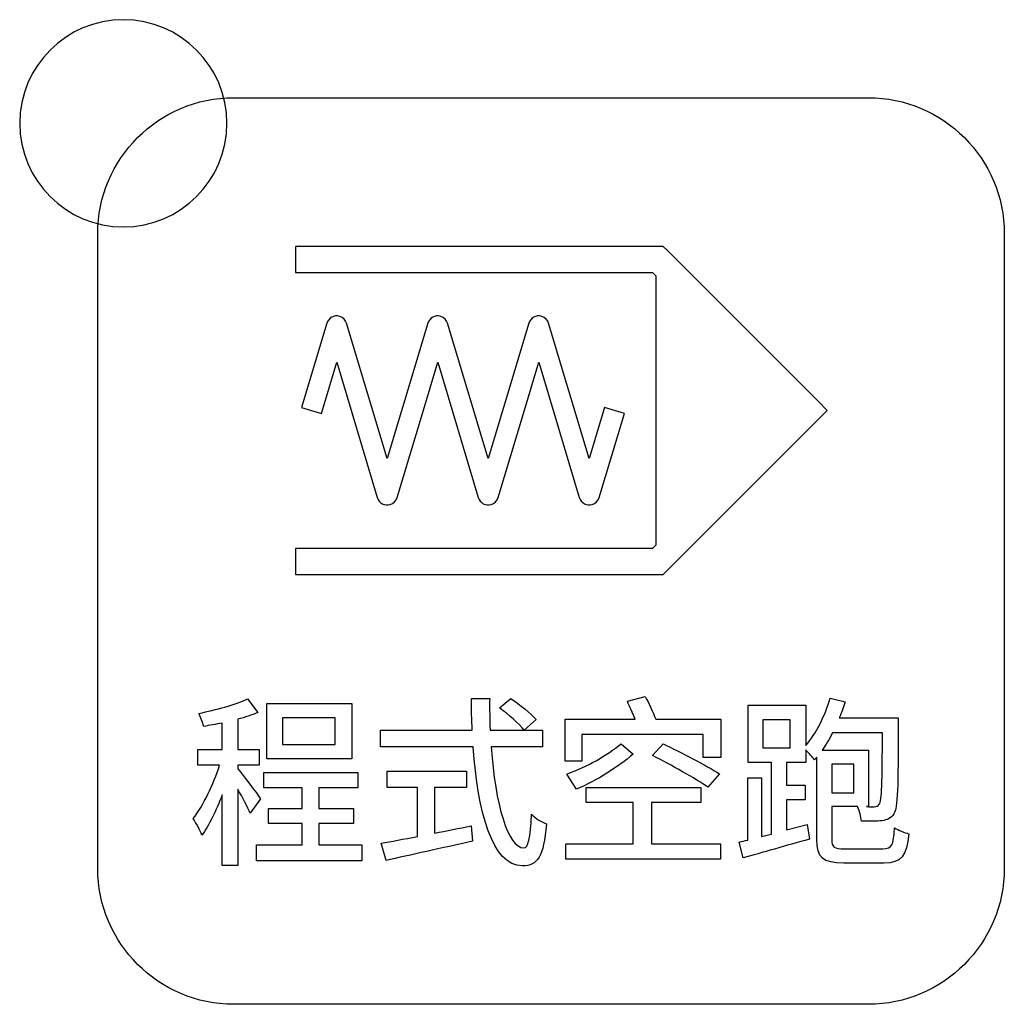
# Model space of a CAD drawing. Header units: millimetres. Extents: x 7143 to 9546, y -1575 to -869.
# Tile 36 of 94: x 7447 to 7466, y -1289 to -1270. Entities that reach past the tile are written whole.
import ezdxf

# ---------------------------------------------------------------- set-up
doc = ezdxf.new("R2010")
doc.units = ezdxf.units.MM
doc.header["$LTSCALE"] = 3

msp = doc.modelspace()

# ---------------------------------------------------------------- linework, layer by layer
at = {"linetype": 'Continuous', "lineweight": 30}
for points, knots in [([(7448.918, -1270.093), (7450.022, -1270.093), (7450.918, -1270.988), (7450.918, -1272.093), (7450.918, -1272.093), (7450.918, -1273.197), (7450.022, -1274.093), (7448.918, -1274.093), (7448.918, -1274.093), (7447.813, -1274.093), (7446.918, -1273.197), (7446.918, -1272.093), (7446.918, -1272.093), (7446.918, -1270.988), (7447.813, -1270.093), (7448.918, -1270.093)], [0, 0, 0, 0, 0.2, 0.2, 0.2, 0.2, 0.4, 0.4, 0.4, 0.4, 0.6, 0.6, 0.6, 0.6, 1, 1, 1, 1]), ([(7451.048, -1289.098), (7451.048, -1289.098), (7463.298, -1289.098), (7463.298, -1289.098), (7463.298, -1289.098), (7464.742, -1289.098), (7465.923, -1287.916), (7465.923, -1286.473), (7465.923, -1286.473), (7465.923, -1286.473), (7465.923, -1274.223), (7465.923, -1274.223), (7465.923, -1274.223), (7465.923, -1272.779), (7464.742, -1271.598), (7463.298, -1271.598), (7463.298, -1271.598), (7463.298, -1271.598), (7451.048, -1271.598), (7451.048, -1271.598), (7451.048, -1271.598), (7449.604, -1271.598), (7448.423, -1272.779), (7448.423, -1274.223), (7448.423, -1274.223), (7448.423, -1274.223), (7448.423, -1286.473), (7448.423, -1286.473), (7448.423, -1286.473), (7448.423, -1287.916), (7449.604, -1289.098), (7451.048, -1289.098)], [0, 0, 0, 0, 0.111111, 0.111111, 0.111111, 0.111111, 0.222222, 0.222222, 0.222222, 0.222222, 0.333333, 0.333333, 0.333333, 0.333333, 0.444444, 0.444444, 0.444444, 0.444444, 0.555556, 0.555556, 0.555556, 0.555556, 0.666667, 0.666667, 0.666667, 0.666667, 0.777778, 0.777778, 0.777778, 0.777778, 1, 1, 1, 1]), ([(7452.242, -1274.471), (7452.242, -1274.471), (7459.236, -1274.471), (7459.236, -1274.471), (7459.236, -1274.471), (7459.236, -1274.471), (7459.34, -1274.471), (7459.34, -1274.471), (7459.34, -1274.471), (7459.34, -1274.471), (7459.413, -1274.544), (7459.413, -1274.544), (7459.413, -1274.544), (7459.413, -1274.544), (7462.327, -1277.458), (7462.327, -1277.458), (7462.327, -1277.458), (7462.327, -1277.458), (7462.504, -1277.635), (7462.504, -1277.635), (7462.504, -1277.635), (7462.504, -1277.635), (7462.327, -1277.812), (7462.327, -1277.812), (7462.327, -1277.812), (7462.327, -1277.812), (7459.413, -1280.726), (7459.413, -1280.726), (7459.413, -1280.726), (7459.413, -1280.726), (7459.34, -1280.799), (7459.34, -1280.799), (7459.34, -1280.799), (7459.34, -1280.799), (7459.236, -1280.799), (7459.236, -1280.799), (7459.236, -1280.799), (7459.236, -1280.799), (7452.242, -1280.799), (7452.242, -1280.799), (7452.242, -1280.799), (7452.242, -1280.799), (7452.242, -1280.549), (7452.242, -1280.549), (7452.242, -1280.549), (7452.242, -1280.549), (7452.242, -1280.299), (7452.242, -1280.299), (7452.242, -1280.299), (7452.242, -1280.299), (7459.133, -1280.299), (7459.133, -1280.299), (7459.133, -1280.299), (7459.133, -1280.299), (7459.198, -1280.234), (7459.198, -1280.234), (7459.198, -1280.234), (7459.198, -1280.234), (7459.198, -1275.036), (7459.198, -1275.036), (7459.198, -1275.036), (7459.198, -1275.036), (7459.133, -1274.971), (7459.133, -1274.971), (7459.133, -1274.971), (7459.133, -1274.971), (7452.242, -1274.971), (7452.242, -1274.971), (7452.242, -1274.971), (7452.242, -1274.971), (7452.242, -1274.721), (7452.242, -1274.721), (7452.242, -1274.721), (7452.242, -1274.721), (7452.242, -1274.621), (7452.242, -1274.621), (7452.242, -1274.621), (7452.242, -1274.621), (7452.242, -1274.471), (7452.242, -1274.471)], [0, 0, 0, 0, 0.047619, 0.047619, 0.047619, 0.047619, 0.095238, 0.095238, 0.095238, 0.095238, 0.142857, 0.142857, 0.142857, 0.142857, 0.190476, 0.190476, 0.190476, 0.190476, 0.238095, 0.238095, 0.238095, 0.238095, 0.285714, 0.285714, 0.285714, 0.285714, 0.333333, 0.333333, 0.333333, 0.333333, 0.380952, 0.380952, 0.380952, 0.380952, 0.428571, 0.428571, 0.428571, 0.428571, 0.47619, 0.47619, 0.47619, 0.47619, 0.52381, 0.52381, 0.52381, 0.52381, 0.571429, 0.571429, 0.571429, 0.571429, 0.619048, 0.619048, 0.619048, 0.619048, 0.666667, 0.666667, 0.666667, 0.666667, 0.714286, 0.714286, 0.714286, 0.714286, 0.761905, 0.761905, 0.761905, 0.761905, 0.809524, 0.809524, 0.809524, 0.809524, 0.857143, 0.857143, 0.857143, 0.857143, 0.904762, 0.904762, 0.904762, 0.904762, 1, 1, 1, 1]), ([(7452.358, -1277.578), (7452.358, -1277.578), (7452.845, -1275.953), (7452.845, -1275.953), (7452.845, -1275.953), (7452.877, -1275.847), (7452.988, -1275.787), (7453.094, -1275.819), (7453.094, -1275.819), (7453.161, -1275.839), (7453.21, -1275.891), (7453.228, -1275.953), (7453.228, -1275.953), (7453.228, -1275.953), (7454.012, -1278.565), (7454.012, -1278.565), (7454.012, -1278.565), (7454.012, -1278.565), (7454.308, -1277.578), (7454.308, -1277.578), (7454.308, -1277.578), (7454.308, -1277.578), (7454.795, -1275.953), (7454.795, -1275.953), (7454.795, -1275.953), (7454.827, -1275.847), (7454.938, -1275.787), (7455.044, -1275.819), (7455.044, -1275.819), (7455.111, -1275.839), (7455.16, -1275.891), (7455.178, -1275.953), (7455.178, -1275.953), (7455.178, -1275.953), (7455.962, -1278.565), (7455.962, -1278.565), (7455.962, -1278.565), (7455.962, -1278.565), (7456.258, -1277.578), (7456.258, -1277.578), (7456.258, -1277.578), (7456.258, -1277.578), (7456.745, -1275.953), (7456.745, -1275.953), (7456.745, -1275.953), (7456.777, -1275.847), (7456.888, -1275.787), (7456.994, -1275.819), (7456.994, -1275.819), (7457.061, -1275.839), (7457.11, -1275.891), (7457.128, -1275.953), (7457.128, -1275.953), (7457.128, -1275.953), (7457.912, -1278.565), (7457.912, -1278.565), (7457.912, -1278.565), (7457.912, -1278.565), (7458.208, -1277.578), (7458.208, -1277.578), (7458.208, -1277.578), (7458.208, -1277.578), (7458.591, -1277.692), (7458.591, -1277.692), (7458.591, -1277.692), (7458.591, -1277.692), (7458.103, -1279.317), (7458.103, -1279.317), (7458.103, -1279.317), (7458.085, -1279.38), (7458.036, -1279.432), (7457.969, -1279.452), (7457.969, -1279.452), (7457.863, -1279.483), (7457.752, -1279.423), (7457.72, -1279.317), (7457.72, -1279.317), (7457.72, -1279.317), (7456.937, -1276.705), (7456.937, -1276.705), (7456.937, -1276.705), (7456.937, -1276.705), (7456.641, -1277.692), (7456.641, -1277.692), (7456.641, -1277.692), (7456.641, -1277.692), (7456.153, -1279.317), (7456.153, -1279.317), (7456.153, -1279.317), (7456.135, -1279.38), (7456.086, -1279.432), (7456.019, -1279.452), (7456.019, -1279.452), (7455.913, -1279.483), (7455.802, -1279.423), (7455.77, -1279.317), (7455.77, -1279.317), (7455.77, -1279.317), (7454.987, -1276.705), (7454.987, -1276.705), (7454.987, -1276.705), (7454.987, -1276.705), (7454.691, -1277.692), (7454.691, -1277.692), (7454.691, -1277.692), (7454.691, -1277.692), (7454.203, -1279.317), (7454.203, -1279.317), (7454.203, -1279.317), (7454.185, -1279.38), (7454.136, -1279.432), (7454.069, -1279.452), (7454.069, -1279.452), (7453.963, -1279.483), (7453.852, -1279.423), (7453.82, -1279.317), (7453.82, -1279.317), (7453.82, -1279.317), (7453.037, -1276.705), (7453.037, -1276.705), (7453.037, -1276.705), (7453.037, -1276.705), (7452.741, -1277.692), (7452.741, -1277.692), (7452.741, -1277.692), (7452.741, -1277.692), (7452.358, -1277.578), (7452.358, -1277.578)], [0, 0, 0, 0, 0.030303, 0.030303, 0.030303, 0.030303, 0.060606, 0.060606, 0.060606, 0.060606, 0.090909, 0.090909, 0.090909, 0.090909, 0.121212, 0.121212, 0.121212, 0.121212, 0.151515, 0.151515, 0.151515, 0.151515, 0.181818, 0.181818, 0.181818, 0.181818, 0.212121, 0.212121, 0.212121, 0.212121, 0.242424, 0.242424, 0.242424, 0.242424, 0.272727, 0.272727, 0.272727, 0.272727, 0.30303, 0.30303, 0.30303, 0.30303, 0.333333, 0.333333, 0.333333, 0.333333, 0.363636, 0.363636, 0.363636, 0.363636, 0.393939, 0.393939, 0.393939, 0.393939, 0.424242, 0.424242, 0.424242, 0.424242, 0.454545, 0.454545, 0.454545, 0.454545, 0.484848, 0.484848, 0.484848, 0.484848, 0.515152, 0.515152, 0.515152, 0.515152, 0.545455, 0.545455, 0.545455, 0.545455, 0.575758, 0.575758, 0.575758, 0.575758, 0.606061, 0.606061, 0.606061, 0.606061, 0.636364, 0.636364, 0.636364, 0.636364, 0.666667, 0.666667, 0.666667, 0.666667, 0.69697, 0.69697, 0.69697, 0.69697, 0.727273, 0.727273, 0.727273, 0.727273, 0.757576, 0.757576, 0.757576, 0.757576, 0.787879, 0.787879, 0.787879, 0.787879, 0.818182, 0.818182, 0.818182, 0.818182, 0.848485, 0.848485, 0.848485, 0.848485, 0.878788, 0.878788, 0.878788, 0.878788, 0.909091, 0.909091, 0.909091, 0.909091, 0.939394, 0.939394, 0.939394, 0.939394, 1, 1, 1, 1]), ([(7451.566, -1285.133), (7451.506, -1285.038), (7451.227, -1284.671), (7451.128, -1284.551), (7451.128, -1284.551), (7451.128, -1284.551), (7451.128, -1284.481), (7451.128, -1284.481), (7451.128, -1284.481), (7451.128, -1284.481), (7451.538, -1284.481), (7451.538, -1284.481), (7451.538, -1284.481), (7451.538, -1284.481), (7451.538, -1284.177), (7451.538, -1284.177), (7451.538, -1284.177), (7451.538, -1284.177), (7451.128, -1284.177), (7451.128, -1284.177), (7451.128, -1284.177), (7451.128, -1284.177), (7451.128, -1283.595), (7451.128, -1283.595), (7451.128, -1283.595), (7451.266, -1283.556), (7451.4, -1283.514), (7451.513, -1283.468), (7451.513, -1283.468), (7451.513, -1283.468), (7451.312, -1283.204), (7451.312, -1283.204), (7451.312, -1283.204), (7451.079, -1283.316), (7450.705, -1283.415), (7450.377, -1283.482), (7450.377, -1283.482), (7450.409, -1283.553), (7450.451, -1283.662), (7450.469, -1283.733), (7450.469, -1283.733), (7450.582, -1283.715), (7450.705, -1283.694), (7450.825, -1283.669), (7450.825, -1283.669), (7450.825, -1283.669), (7450.825, -1284.177), (7450.825, -1284.177), (7450.825, -1284.177), (7450.825, -1284.177), (7450.356, -1284.177), (7450.356, -1284.177), (7450.356, -1284.177), (7450.356, -1284.177), (7450.356, -1284.481), (7450.356, -1284.481), (7450.356, -1284.481), (7450.356, -1284.481), (7450.776, -1284.481), (7450.776, -1284.481), (7450.776, -1284.481), (7450.659, -1284.848), (7450.458, -1285.271), (7450.268, -1285.514), (7450.268, -1285.514), (7450.324, -1285.599), (7450.402, -1285.74), (7450.433, -1285.835), (7450.433, -1285.835), (7450.571, -1285.645), (7450.712, -1285.359), (7450.825, -1285.052), (7450.825, -1285.052), (7450.825, -1285.052), (7450.825, -1286.417), (7450.825, -1286.417), (7450.825, -1286.417), (7450.825, -1286.417), (7451.128, -1286.417), (7451.128, -1286.417), (7451.128, -1286.417), (7451.128, -1286.417), (7451.128, -1284.943), (7451.128, -1284.943), (7451.128, -1284.943), (7451.22, -1285.109), (7451.319, -1285.299), (7451.365, -1285.408), (7451.365, -1285.408), (7451.365, -1285.408), (7451.566, -1285.133), (7451.566, -1285.133)], [0, 0, 0, 0, 0.041667, 0.041667, 0.041667, 0.041667, 0.083333, 0.083333, 0.083333, 0.083333, 0.125, 0.125, 0.125, 0.125, 0.166667, 0.166667, 0.166667, 0.166667, 0.208333, 0.208333, 0.208333, 0.208333, 0.25, 0.25, 0.25, 0.25, 0.291667, 0.291667, 0.291667, 0.291667, 0.333333, 0.333333, 0.333333, 0.333333, 0.375, 0.375, 0.375, 0.375, 0.416667, 0.416667, 0.416667, 0.416667, 0.458333, 0.458333, 0.458333, 0.458333, 0.5, 0.5, 0.5, 0.5, 0.541667, 0.541667, 0.541667, 0.541667, 0.583333, 0.583333, 0.583333, 0.583333, 0.625, 0.625, 0.625, 0.625, 0.666667, 0.666667, 0.666667, 0.666667, 0.708333, 0.708333, 0.708333, 0.708333, 0.75, 0.75, 0.75, 0.75, 0.791667, 0.791667, 0.791667, 0.791667, 0.833333, 0.833333, 0.833333, 0.833333, 0.875, 0.875, 0.875, 0.875, 0.916667, 0.916667, 0.916667, 0.916667, 1, 1, 1, 1]), ([(7457.009, -1284.128), (7457.009, -1284.128), (7457.009, -1283.807), (7457.009, -1283.807), (7457.009, -1283.807), (7457.009, -1283.807), (7455.997, -1283.807), (7455.997, -1283.807), (7455.997, -1283.807), (7455.99, -1283.609), (7455.986, -1283.401), (7455.99, -1283.197), (7455.99, -1283.197), (7455.99, -1283.197), (7455.637, -1283.197), (7455.637, -1283.197), (7455.637, -1283.197), (7455.637, -1283.401), (7455.644, -1283.606), (7455.651, -1283.807), (7455.651, -1283.807), (7455.651, -1283.807), (7453.884, -1283.807), (7453.884, -1283.807), (7453.884, -1283.807), (7453.884, -1283.807), (7453.884, -1284.128), (7453.884, -1284.128), (7453.884, -1284.128), (7453.884, -1284.128), (7455.672, -1284.128), (7455.672, -1284.128), (7455.672, -1284.128), (7455.76, -1285.398), (7456.039, -1286.424), (7456.621, -1286.424), (7456.621, -1286.424), (7456.914, -1286.424), (7457.03, -1286.252), (7457.087, -1285.617), (7457.087, -1285.617), (7456.995, -1285.585), (7456.872, -1285.507), (7456.797, -1285.43), (7456.797, -1285.43), (7456.776, -1285.888), (7456.734, -1286.079), (7456.649, -1286.079), (7456.649, -1286.079), (7456.342, -1286.079), (7456.095, -1285.239), (7456.018, -1284.128), (7456.018, -1284.128), (7456.018, -1284.128), (7457.009, -1284.128), (7457.009, -1284.128)], [0, 0, 0, 0, 0.066667, 0.066667, 0.066667, 0.066667, 0.133333, 0.133333, 0.133333, 0.133333, 0.2, 0.2, 0.2, 0.2, 0.266667, 0.266667, 0.266667, 0.266667, 0.333333, 0.333333, 0.333333, 0.333333, 0.4, 0.4, 0.4, 0.4, 0.466667, 0.466667, 0.466667, 0.466667, 0.533333, 0.533333, 0.533333, 0.533333, 0.6, 0.6, 0.6, 0.6, 0.666667, 0.666667, 0.666667, 0.666667, 0.733333, 0.733333, 0.733333, 0.733333, 0.8, 0.8, 0.8, 0.8, 0.866667, 0.866667, 0.866667, 0.866667, 1, 1, 1, 1]), ([(7456.18, -1283.376), (7456.353, -1283.5), (7456.558, -1283.683), (7456.656, -1283.807), (7456.656, -1283.807), (7456.656, -1283.807), (7456.886, -1283.602), (7456.886, -1283.602), (7456.886, -1283.602), (7456.783, -1283.482), (7456.568, -1283.309), (7456.395, -1283.197), (7456.395, -1283.197), (7456.395, -1283.197), (7456.18, -1283.376), (7456.18, -1283.376)], [0, 0, 0, 0, 0.2, 0.2, 0.2, 0.2, 0.4, 0.4, 0.4, 0.4, 0.6, 0.6, 0.6, 0.6, 1, 1, 1, 1]), ([(7459.194, -1283.592), (7459.145, -1283.461), (7459.06, -1283.285), (7458.993, -1283.154), (7458.993, -1283.154), (7458.993, -1283.154), (7458.647, -1283.249), (7458.647, -1283.249), (7458.647, -1283.249), (7458.693, -1283.352), (7458.75, -1283.479), (7458.796, -1283.592), (7458.796, -1283.592), (7458.796, -1283.592), (7457.445, -1283.592), (7457.445, -1283.592), (7457.445, -1283.592), (7457.445, -1283.592), (7457.445, -1284.407), (7457.445, -1284.407), (7457.445, -1284.407), (7457.445, -1284.407), (7457.769, -1284.407), (7457.769, -1284.407), (7457.769, -1284.407), (7457.769, -1284.407), (7457.769, -1283.892), (7457.769, -1283.892), (7457.769, -1283.892), (7457.769, -1283.892), (7460.111, -1283.892), (7460.111, -1283.892), (7460.111, -1283.892), (7460.111, -1283.892), (7460.111, -1284.332), (7460.111, -1284.332), (7460.111, -1284.332), (7460.111, -1284.332), (7460.45, -1284.332), (7460.45, -1284.332), (7460.45, -1284.332), (7460.45, -1284.332), (7460.45, -1283.592), (7460.45, -1283.592), (7460.45, -1283.592), (7460.45, -1283.592), (7459.194, -1283.592), (7459.194, -1283.592)], [0, 0, 0, 0, 0.076923, 0.076923, 0.076923, 0.076923, 0.153846, 0.153846, 0.153846, 0.153846, 0.230769, 0.230769, 0.230769, 0.230769, 0.307692, 0.307692, 0.307692, 0.307692, 0.384615, 0.384615, 0.384615, 0.384615, 0.461538, 0.461538, 0.461538, 0.461538, 0.538462, 0.538462, 0.538462, 0.538462, 0.615385, 0.615385, 0.615385, 0.615385, 0.692308, 0.692308, 0.692308, 0.692308, 0.769231, 0.769231, 0.769231, 0.769231, 0.846154, 0.846154, 0.846154, 0.846154, 1, 1, 1, 1]), ([(7462.847, -1286.096), (7462.632, -1286.096), (7462.593, -1286.068), (7462.593, -1285.913), (7462.593, -1285.913), (7462.593, -1285.913), (7462.593, -1285.281), (7462.593, -1285.281), (7462.593, -1285.281), (7462.593, -1285.281), (7463.087, -1285.281), (7463.087, -1285.281), (7463.087, -1285.281), (7463.129, -1285.359), (7463.161, -1285.482), (7463.164, -1285.56), (7463.164, -1285.56), (7463.32, -1285.567), (7463.464, -1285.567), (7463.56, -1285.553), (7463.56, -1285.553), (7463.658, -1285.539), (7463.729, -1285.511), (7463.792, -1285.423), (7463.792, -1285.423), (7463.866, -1285.303), (7463.874, -1284.897), (7463.877, -1283.712), (7463.877, -1283.712), (7463.877, -1283.712), (7463.877, -1283.57), (7463.877, -1283.57), (7463.877, -1283.57), (7463.877, -1283.57), (7462.738, -1283.57), (7462.738, -1283.57), (7462.738, -1283.57), (7462.78, -1283.468), (7462.819, -1283.362), (7462.854, -1283.26), (7462.854, -1283.26), (7462.854, -1283.26), (7462.561, -1283.186), (7462.561, -1283.186), (7462.561, -1283.186), (7462.462, -1283.528), (7462.297, -1283.867), (7462.089, -1284.103), (7462.089, -1284.103), (7462.089, -1284.103), (7462.089, -1283.324), (7462.089, -1283.324), (7462.089, -1283.324), (7462.089, -1283.324), (7460.981, -1283.324), (7460.981, -1283.324), (7460.981, -1283.324), (7460.981, -1283.324), (7460.981, -1284.428), (7460.981, -1284.428), (7460.981, -1284.428), (7460.981, -1284.428), (7461.429, -1284.428), (7461.429, -1284.428), (7461.429, -1284.428), (7461.429, -1284.428), (7461.429, -1285.811), (7461.429, -1285.811), (7461.429, -1285.811), (7461.429, -1285.811), (7461.238, -1285.86), (7461.238, -1285.86), (7461.238, -1285.86), (7461.238, -1285.86), (7461.238, -1284.728), (7461.238, -1284.728), (7461.238, -1284.728), (7461.238, -1284.728), (7460.97, -1284.728), (7460.97, -1284.728), (7460.97, -1284.728), (7460.97, -1284.728), (7460.97, -1285.927), (7460.97, -1285.927), (7460.97, -1285.927), (7460.91, -1285.941), (7460.857, -1285.955), (7460.804, -1285.966), (7460.804, -1285.966), (7460.804, -1285.966), (7460.882, -1286.273), (7460.882, -1286.273), (7460.882, -1286.273), (7461.238, -1286.17), (7461.711, -1286.036), (7462.163, -1285.909), (7462.163, -1285.909), (7462.163, -1285.909), (7462.12, -1285.624), (7462.12, -1285.624), (7462.12, -1285.624), (7462.12, -1285.624), (7461.718, -1285.733), (7461.718, -1285.733), (7461.718, -1285.733), (7461.718, -1285.733), (7461.718, -1285.154), (7461.718, -1285.154), (7461.718, -1285.154), (7461.718, -1285.154), (7462.078, -1285.154), (7462.078, -1285.154), (7462.078, -1285.154), (7462.078, -1285.154), (7462.078, -1284.869), (7462.078, -1284.869), (7462.078, -1284.869), (7462.078, -1284.869), (7461.718, -1284.869), (7461.718, -1284.869), (7461.718, -1284.869), (7461.718, -1284.869), (7461.718, -1284.428), (7461.718, -1284.428), (7461.718, -1284.428), (7461.718, -1284.428), (7462.089, -1284.428), (7462.089, -1284.428), (7462.089, -1284.428), (7462.089, -1284.428), (7462.089, -1284.188), (7462.089, -1284.188), (7462.089, -1284.188), (7462.152, -1284.251), (7462.223, -1284.332), (7462.258, -1284.382), (7462.258, -1284.382), (7462.272, -1284.364), (7462.29, -1284.347), (7462.304, -1284.329), (7462.304, -1284.329), (7462.304, -1284.329), (7462.304, -1285.913), (7462.304, -1285.913), (7462.304, -1285.913), (7462.304, -1286.276), (7462.417, -1286.371), (7462.826, -1286.371), (7462.826, -1286.371), (7462.826, -1286.371), (7463.595, -1286.371), (7463.595, -1286.371), (7463.595, -1286.371), (7463.944, -1286.371), (7464.036, -1286.241), (7464.078, -1285.804), (7464.078, -1285.804), (7463.997, -1285.786), (7463.874, -1285.736), (7463.806, -1285.691), (7463.806, -1285.691), (7463.785, -1286.029), (7463.754, -1286.096), (7463.577, -1286.096), (7463.577, -1286.096), (7463.577, -1286.096), (7462.847, -1286.096), (7462.847, -1286.096)], [0, 0, 0, 0, 0.023256, 0.023256, 0.023256, 0.023256, 0.046512, 0.046512, 0.046512, 0.046512, 0.069767, 0.069767, 0.069767, 0.069767, 0.093023, 0.093023, 0.093023, 0.093023, 0.116279, 0.116279, 0.116279, 0.116279, 0.139535, 0.139535, 0.139535, 0.139535, 0.162791, 0.162791, 0.162791, 0.162791, 0.186047, 0.186047, 0.186047, 0.186047, 0.209302, 0.209302, 0.209302, 0.209302, 0.232558, 0.232558, 0.232558, 0.232558, 0.255814, 0.255814, 0.255814, 0.255814, 0.27907, 0.27907, 0.27907, 0.27907, 0.302326, 0.302326, 0.302326, 0.302326, 0.325581, 0.325581, 0.325581, 0.325581, 0.348837, 0.348837, 0.348837, 0.348837, 0.372093, 0.372093, 0.372093, 0.372093, 0.395349, 0.395349, 0.395349, 0.395349, 0.418605, 0.418605, 0.418605, 0.418605, 0.44186, 0.44186, 0.44186, 0.44186, 0.465116, 0.465116, 0.465116, 0.465116, 0.488372, 0.488372, 0.488372, 0.488372, 0.511628, 0.511628, 0.511628, 0.511628, 0.534884, 0.534884, 0.534884, 0.534884, 0.55814, 0.55814, 0.55814, 0.55814, 0.581395, 0.581395, 0.581395, 0.581395, 0.604651, 0.604651, 0.604651, 0.604651, 0.627907, 0.627907, 0.627907, 0.627907, 0.651163, 0.651163, 0.651163, 0.651163, 0.674419, 0.674419, 0.674419, 0.674419, 0.697674, 0.697674, 0.697674, 0.697674, 0.72093, 0.72093, 0.72093, 0.72093, 0.744186, 0.744186, 0.744186, 0.744186, 0.767442, 0.767442, 0.767442, 0.767442, 0.790698, 0.790698, 0.790698, 0.790698, 0.813953, 0.813953, 0.813953, 0.813953, 0.837209, 0.837209, 0.837209, 0.837209, 0.860465, 0.860465, 0.860465, 0.860465, 0.883721, 0.883721, 0.883721, 0.883721, 0.906977, 0.906977, 0.906977, 0.906977, 0.930233, 0.930233, 0.930233, 0.930233, 0.953488, 0.953488, 0.953488, 0.953488, 1, 1, 1, 1]), ([(7453.326, -1283.292), (7453.326, -1283.292), (7451.689, -1283.292), (7451.689, -1283.292), (7451.689, -1283.292), (7451.689, -1283.292), (7451.689, -1284.361), (7451.689, -1284.361), (7451.689, -1284.361), (7451.689, -1284.361), (7453.326, -1284.361), (7453.326, -1284.361), (7453.326, -1284.361), (7453.326, -1284.361), (7453.326, -1283.292), (7453.326, -1283.292)], [0, 0, 0, 0, 0.2, 0.2, 0.2, 0.2, 0.4, 0.4, 0.4, 0.4, 0.6, 0.6, 0.6, 0.6, 1, 1, 1, 1]), ([(7453.009, -1284.082), (7453.009, -1284.082), (7451.993, -1284.082), (7451.993, -1284.082), (7451.993, -1284.082), (7451.993, -1284.082), (7451.993, -1283.57), (7451.993, -1283.57), (7451.993, -1283.57), (7451.993, -1283.57), (7453.009, -1283.57), (7453.009, -1283.57), (7453.009, -1283.57), (7453.009, -1283.57), (7453.009, -1284.082), (7453.009, -1284.082)], [0, 0, 0, 0, 0.2, 0.2, 0.2, 0.2, 0.4, 0.4, 0.4, 0.4, 0.6, 0.6, 0.6, 0.6, 1, 1, 1, 1]), ([(7461.789, -1284.149), (7461.789, -1284.149), (7461.259, -1284.149), (7461.259, -1284.149), (7461.259, -1284.149), (7461.259, -1284.149), (7461.259, -1283.606), (7461.259, -1283.606), (7461.259, -1283.606), (7461.259, -1283.606), (7461.789, -1283.606), (7461.789, -1283.606), (7461.789, -1283.606), (7461.789, -1283.606), (7461.789, -1284.149), (7461.789, -1284.149)], [0, 0, 0, 0, 0.2, 0.2, 0.2, 0.2, 0.4, 0.4, 0.4, 0.4, 0.6, 0.6, 0.6, 0.6, 1, 1, 1, 1]), ([(7463.57, -1283.856), (7463.567, -1284.819), (7463.56, -1285.165), (7463.51, -1285.236), (7463.51, -1285.236), (7463.485, -1285.274), (7463.454, -1285.285), (7463.408, -1285.285), (7463.408, -1285.285), (7463.376, -1285.285), (7463.323, -1285.285), (7463.26, -1285.281), (7463.26, -1285.281), (7463.26, -1285.281), (7463.299, -1285.281), (7463.299, -1285.281), (7463.299, -1285.281), (7463.299, -1285.281), (7463.299, -1284.195), (7463.299, -1284.195), (7463.299, -1284.195), (7463.299, -1284.195), (7462.406, -1284.195), (7462.406, -1284.195), (7462.406, -1284.195), (7462.477, -1284.093), (7462.544, -1283.98), (7462.607, -1283.856), (7462.607, -1283.856), (7462.607, -1283.856), (7463.57, -1283.856), (7463.57, -1283.856)], [0, 0, 0, 0, 0.111111, 0.111111, 0.111111, 0.111111, 0.222222, 0.222222, 0.222222, 0.222222, 0.333333, 0.333333, 0.333333, 0.333333, 0.444444, 0.444444, 0.444444, 0.444444, 0.555556, 0.555556, 0.555556, 0.555556, 0.666667, 0.666667, 0.666667, 0.666667, 0.777778, 0.777778, 0.777778, 0.777778, 1, 1, 1, 1]), ([(7458.528, -1284.068), (7458.245, -1284.297), (7457.871, -1284.516), (7457.476, -1284.653), (7457.476, -1284.653), (7457.476, -1284.653), (7457.663, -1284.946), (7457.663, -1284.946), (7457.663, -1284.946), (7458.058, -1284.777), (7458.468, -1284.519), (7458.757, -1284.269), (7458.757, -1284.269), (7458.757, -1284.269), (7458.528, -1284.068), (7458.528, -1284.068)], [0, 0, 0, 0, 0.2, 0.2, 0.2, 0.2, 0.4, 0.4, 0.4, 0.4, 0.6, 0.6, 0.6, 0.6, 1, 1, 1, 1]), ([(7460.425, -1284.646), (7460.171, -1284.488), (7459.678, -1284.234), (7459.339, -1284.071), (7459.339, -1284.071), (7459.339, -1284.071), (7459.134, -1284.297), (7459.134, -1284.297), (7459.134, -1284.297), (7459.484, -1284.474), (7459.97, -1284.745), (7460.203, -1284.907), (7460.203, -1284.907), (7460.203, -1284.907), (7460.425, -1284.646), (7460.425, -1284.646)], [0, 0, 0, 0, 0.2, 0.2, 0.2, 0.2, 0.4, 0.4, 0.4, 0.4, 0.6, 0.6, 0.6, 0.6, 1, 1, 1, 1]), ([(7463.02, -1285.017), (7463.02, -1285.017), (7462.593, -1285.017), (7462.593, -1285.017), (7462.593, -1285.017), (7462.593, -1285.017), (7462.593, -1284.463), (7462.593, -1284.463), (7462.593, -1284.463), (7462.593, -1284.463), (7463.02, -1284.463), (7463.02, -1284.463), (7463.02, -1284.463), (7463.02, -1284.463), (7463.02, -1285.017), (7463.02, -1285.017)], [0, 0, 0, 0, 0.2, 0.2, 0.2, 0.2, 0.4, 0.4, 0.4, 0.4, 0.6, 0.6, 0.6, 0.6, 1, 1, 1, 1]), ([(7452.695, -1286.022), (7452.695, -1286.022), (7452.695, -1285.606), (7452.695, -1285.606), (7452.695, -1285.606), (7452.695, -1285.606), (7453.361, -1285.606), (7453.361, -1285.606), (7453.361, -1285.606), (7453.361, -1285.606), (7453.361, -1285.317), (7453.361, -1285.317), (7453.361, -1285.317), (7453.361, -1285.317), (7452.695, -1285.317), (7452.695, -1285.317), (7452.695, -1285.317), (7452.695, -1285.317), (7452.695, -1284.918), (7452.695, -1284.918), (7452.695, -1284.918), (7452.695, -1284.918), (7453.443, -1284.918), (7453.443, -1284.918), (7453.443, -1284.918), (7453.443, -1284.918), (7453.443, -1284.625), (7453.443, -1284.625), (7453.443, -1284.625), (7453.443, -1284.625), (7451.633, -1284.625), (7451.633, -1284.625), (7451.633, -1284.625), (7451.633, -1284.625), (7451.633, -1284.918), (7451.633, -1284.918), (7451.633, -1284.918), (7451.633, -1284.918), (7452.37, -1284.918), (7452.37, -1284.918), (7452.37, -1284.918), (7452.37, -1284.918), (7452.37, -1285.317), (7452.37, -1285.317), (7452.37, -1285.317), (7452.37, -1285.317), (7451.718, -1285.317), (7451.718, -1285.317), (7451.718, -1285.317), (7451.718, -1285.317), (7451.718, -1285.606), (7451.718, -1285.606), (7451.718, -1285.606), (7451.718, -1285.606), (7452.37, -1285.606), (7452.37, -1285.606), (7452.37, -1285.606), (7452.37, -1285.606), (7452.37, -1286.022), (7452.37, -1286.022), (7452.37, -1286.022), (7452.37, -1286.022), (7451.488, -1286.022), (7451.488, -1286.022), (7451.488, -1286.022), (7451.488, -1286.022), (7451.488, -1286.326), (7451.488, -1286.326), (7451.488, -1286.326), (7451.488, -1286.326), (7453.52, -1286.326), (7453.52, -1286.326), (7453.52, -1286.326), (7453.52, -1286.326), (7453.52, -1286.022), (7453.52, -1286.022), (7453.52, -1286.022), (7453.52, -1286.022), (7452.695, -1286.022), (7452.695, -1286.022)], [0, 0, 0, 0, 0.047619, 0.047619, 0.047619, 0.047619, 0.095238, 0.095238, 0.095238, 0.095238, 0.142857, 0.142857, 0.142857, 0.142857, 0.190476, 0.190476, 0.190476, 0.190476, 0.238095, 0.238095, 0.238095, 0.238095, 0.285714, 0.285714, 0.285714, 0.285714, 0.333333, 0.333333, 0.333333, 0.333333, 0.380952, 0.380952, 0.380952, 0.380952, 0.428571, 0.428571, 0.428571, 0.428571, 0.47619, 0.47619, 0.47619, 0.47619, 0.52381, 0.52381, 0.52381, 0.52381, 0.571429, 0.571429, 0.571429, 0.571429, 0.619048, 0.619048, 0.619048, 0.619048, 0.666667, 0.666667, 0.666667, 0.666667, 0.714286, 0.714286, 0.714286, 0.714286, 0.761905, 0.761905, 0.761905, 0.761905, 0.809524, 0.809524, 0.809524, 0.809524, 0.857143, 0.857143, 0.857143, 0.857143, 0.904762, 0.904762, 0.904762, 0.904762, 1, 1, 1, 1]), ([(7454.924, -1284.915), (7454.924, -1284.915), (7455.542, -1284.915), (7455.542, -1284.915), (7455.542, -1284.915), (7455.542, -1284.915), (7455.542, -1284.597), (7455.542, -1284.597), (7455.542, -1284.597), (7455.542, -1284.597), (7454.011, -1284.597), (7454.011, -1284.597), (7454.011, -1284.597), (7454.011, -1284.597), (7454.011, -1284.915), (7454.011, -1284.915), (7454.011, -1284.915), (7454.011, -1284.915), (7454.596, -1284.915), (7454.596, -1284.915), (7454.596, -1284.915), (7454.596, -1284.915), (7454.596, -1285.86), (7454.596, -1285.86), (7454.596, -1285.86), (7454.328, -1285.909), (7454.085, -1285.955), (7453.894, -1285.987), (7453.894, -1285.987), (7453.894, -1285.987), (7453.989, -1286.319), (7453.989, -1286.319), (7453.989, -1286.319), (7454.441, -1286.22), (7455.072, -1286.082), (7455.658, -1285.948), (7455.658, -1285.948), (7455.658, -1285.948), (7455.633, -1285.652), (7455.633, -1285.652), (7455.633, -1285.652), (7455.397, -1285.701), (7455.157, -1285.751), (7454.924, -1285.793), (7454.924, -1285.793), (7454.924, -1285.793), (7454.924, -1284.915), (7454.924, -1284.915)], [0, 0, 0, 0, 0.076923, 0.076923, 0.076923, 0.076923, 0.153846, 0.153846, 0.153846, 0.153846, 0.230769, 0.230769, 0.230769, 0.230769, 0.307692, 0.307692, 0.307692, 0.307692, 0.384615, 0.384615, 0.384615, 0.384615, 0.461538, 0.461538, 0.461538, 0.461538, 0.538462, 0.538462, 0.538462, 0.538462, 0.615385, 0.615385, 0.615385, 0.615385, 0.692308, 0.692308, 0.692308, 0.692308, 0.769231, 0.769231, 0.769231, 0.769231, 0.846154, 0.846154, 0.846154, 0.846154, 1, 1, 1, 1]), ([(7459.11, -1285.204), (7459.11, -1285.204), (7460.062, -1285.204), (7460.062, -1285.204), (7460.062, -1285.204), (7460.062, -1285.204), (7460.062, -1284.911), (7460.062, -1284.911), (7460.062, -1284.911), (7460.062, -1284.911), (7457.85, -1284.911), (7457.85, -1284.911), (7457.85, -1284.911), (7457.85, -1284.911), (7457.85, -1285.204), (7457.85, -1285.204), (7457.85, -1285.204), (7457.85, -1285.204), (7458.76, -1285.204), (7458.76, -1285.204), (7458.76, -1285.204), (7458.76, -1285.204), (7458.76, -1286.001), (7458.76, -1286.001), (7458.76, -1286.001), (7458.76, -1286.001), (7457.459, -1286.001), (7457.459, -1286.001), (7457.459, -1286.001), (7457.459, -1286.001), (7457.459, -1286.297), (7457.459, -1286.297), (7457.459, -1286.297), (7457.459, -1286.297), (7460.443, -1286.297), (7460.443, -1286.297), (7460.443, -1286.297), (7460.443, -1286.297), (7460.443, -1286.001), (7460.443, -1286.001), (7460.443, -1286.001), (7460.443, -1286.001), (7459.11, -1286.001), (7459.11, -1286.001), (7459.11, -1286.001), (7459.11, -1286.001), (7459.11, -1285.204), (7459.11, -1285.204)], [0, 0, 0, 0, 0.076923, 0.076923, 0.076923, 0.076923, 0.153846, 0.153846, 0.153846, 0.153846, 0.230769, 0.230769, 0.230769, 0.230769, 0.307692, 0.307692, 0.307692, 0.307692, 0.384615, 0.384615, 0.384615, 0.384615, 0.461538, 0.461538, 0.461538, 0.461538, 0.538462, 0.538462, 0.538462, 0.538462, 0.615385, 0.615385, 0.615385, 0.615385, 0.692308, 0.692308, 0.692308, 0.692308, 0.769231, 0.769231, 0.769231, 0.769231, 0.846154, 0.846154, 0.846154, 0.846154, 1, 1, 1, 1])]:
    msp.add_open_spline(points, degree=3, knots=knots, dxfattribs=at)

doc.saveas('drawing.dxf')
